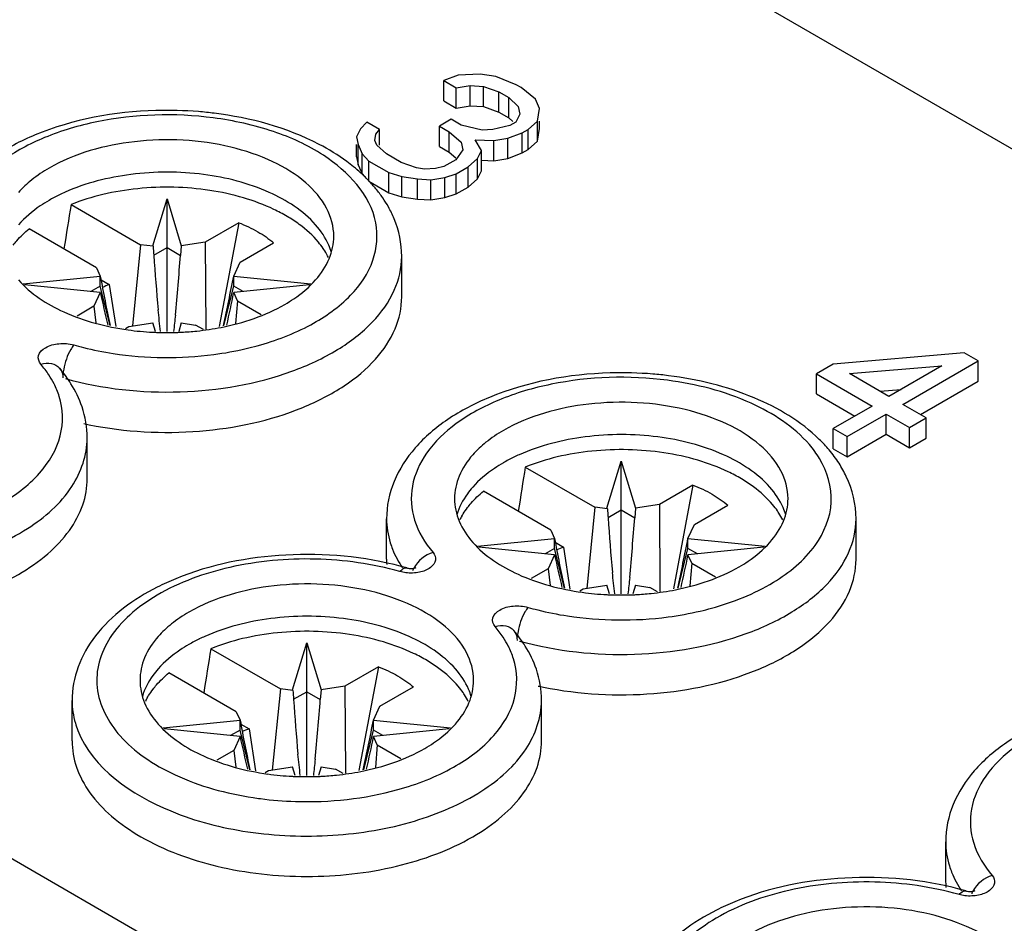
# Model space of a CAD drawing. Header units: millimetres. Extents: x 0 to 594, y 0 to 439.
# Tile 23 of 57: x 461 to 471, y 348 to 357. Entities that reach past the tile are written whole.
import ezdxf

# ---------------------------------------------------------------- set-up
doc = ezdxf.new("R2010")
doc.units = ezdxf.units.MM
doc.header["$LTSCALE"] = 32.67
doc.layers.get('0').update_dxf_attribs({"linetype": 'CONTINUOUS'})

msp = doc.modelspace()

# ---------------------------------------------------------------- linework, layer by layer
at = {"color": 7, "linetype": 'Continuous'}
for p, q in [((504.5871, 336.479), (459.0523, 362.768)), ((465.0552, 356.8138), (464.9098, 356.7588)), ((464.9098, 356.5546), (464.9098, 356.7588)), ((464.9098, 356.7588), (465.0351, 356.6864)), ((465.2759, 356.8253), (465.0552, 356.8138)), ((465.4363, 356.8022), (465.2759, 356.8253)), ((465.642, 356.7182), (465.4363, 356.8022)), ((465.0351, 356.6864), (465.1756, 356.7095)), ((465.0351, 356.4822), (465.0351, 356.6864)), ((465.1756, 356.5054), (465.1756, 356.7095)), ((465.1756, 356.7095), (465.311, 356.7008)), ((465.311, 356.4967), (465.311, 356.7008)), ((465.311, 356.7008), (465.4664, 356.6458)), ((465.4664, 356.4417), (465.4664, 356.6458)), ((465.4664, 356.6458), (465.5668, 356.5879)), ((465.6921, 356.6893), (465.642, 356.7182)), ((465.8376, 356.5705), (465.6921, 356.6893)), ((464.9098, 356.5546), (465.0351, 356.4822)), ((465.5668, 356.3838), (465.5668, 356.5879)), ((465.5668, 356.5879), (465.662, 356.4982)), ((465.8777, 356.4779), (465.8376, 356.5705)), ((465.0351, 356.4822), (465.1756, 356.5054)), ((465.1756, 356.5054), (465.311, 356.4967)), ((465.311, 356.4967), (465.4664, 356.4417)), ((465.4664, 356.4417), (465.5668, 356.3838)), ((465.662, 356.4982), (465.6771, 356.42)), ((465.8576, 356.3505), (465.8777, 356.4779)), ((464.985, 356.3679), (464.8647, 356.2984)), ((465.0853, 356.31), (464.985, 356.3679)), ((465.5668, 356.3838), (465.6072, 356.3457)), ((465.6771, 356.42), (465.637, 356.3389)), ((465.7624, 356.2665), (465.8576, 356.3505)), ((465.8576, 356.1464), (465.8576, 356.3505)), ((465.8777, 356.2738), (465.8777, 356.3505)), ((464.0672, 356.2723), (464.0271, 356.1913)), ((464.1324, 356.3389), (464.0672, 356.2723)), ((464.2578, 356.2665), (464.1324, 356.3389)), ((464.2227, 356.2173), (464.2578, 356.2665)), ((464.2578, 356.1073), (464.2578, 356.2665)), ((464.8647, 356.0943), (464.8647, 356.2984)), ((464.8647, 356.2984), (464.965, 356.2405)), ((465.296, 356.2578), (465.0853, 356.31)), ((465.4063, 356.2636), (465.296, 356.2578)), ((465.5768, 356.3042), (465.4063, 356.2636)), ((465.637, 356.3389), (465.5768, 356.3042)), ((465.7022, 356.2318), (465.7624, 356.2665)), ((465.7624, 356.0624), (465.7624, 356.2665)), ((465.8576, 356.1464), (465.8777, 356.2738)), ((464.0271, 356.1913), (464.0422, 356.1131)), ((464.2127, 356.1536), (464.2227, 356.2173)), ((464.2328, 356.1073), (464.2127, 356.1536)), ((464.965, 356.0363), (464.965, 356.2405)), ((464.965, 356.2405), (465.0853, 356.1362)), ((465.291, 356.0523), (465.2258, 356.1594)), ((465.2258, 356.1594), (465.4163, 356.1536)), ((465.4163, 356.1536), (465.5568, 356.1768)), ((465.4163, 355.9495), (465.4163, 356.1536)), ((465.5568, 356.1768), (465.7022, 356.2318)), ((465.5568, 355.9726), (465.5568, 356.1768)), ((465.7022, 356.0276), (465.7022, 356.2318)), ((465.7624, 356.0624), (465.8576, 356.1464)), ((464.0271, 355.9871), (464.0271, 356.1131)), ((464.0422, 355.909), (464.0422, 356.1131)), ((464.0422, 356.1131), (464.0823, 356.0204)), ((464.3281, 356.0175), (464.2328, 356.1073)), ((464.8647, 356.0943), (464.965, 356.0363)), ((465.1004, 356.0581), (465.0302, 355.9596)), ((465.0853, 356.1362), (465.1004, 356.0581)), ((465.2508, 355.9712), (465.291, 356.0523)), ((465.291, 355.8481), (465.291, 356.0523)), ((465.7022, 356.0276), (465.7624, 356.0624)), ((464.0271, 355.9871), (464.0422, 355.909)), ((464.0823, 355.8163), (464.0823, 356.0204)), ((464.0823, 356.0204), (464.1525, 355.9452)), ((464.1525, 355.741), (464.1525, 355.9452)), ((464.1525, 355.9452), (464.3531, 355.8293)), ((464.4785, 355.9307), (464.3281, 356.0175)), ((465.0302, 355.9596), (464.9098, 355.8901)), ((464.965, 356.0363), (465.0316, 355.9786)), ((465.1556, 355.8872), (465.2508, 355.9712)), ((465.2508, 355.7671), (465.2508, 355.9712)), ((465.2942, 355.9532), (465.4163, 355.9495)), ((465.4163, 355.9495), (465.5568, 355.9726)), ((465.5568, 355.9726), (465.7022, 356.0276)), ((464.0422, 355.909), (464.0823, 355.8163)), ((464.634, 355.8757), (464.4785, 355.9307)), ((464.7142, 355.8641), (464.634, 355.8757)), ((464.8246, 355.8699), (464.7142, 355.8641)), ((464.9098, 355.8901), (464.8246, 355.8699)), ((465.0352, 355.8177), (465.1556, 355.8872)), ((465.1556, 355.6831), (465.1556, 355.8872)), ((465.2508, 355.7671), (465.291, 355.8481)), ((464.0823, 355.8163), (464.1086, 355.7881)), ((464.3531, 355.6252), (464.3531, 355.8293)), ((464.3531, 355.8293), (464.4835, 355.7888)), ((464.4835, 355.5847), (464.4835, 355.7888)), ((464.4835, 355.7888), (464.644, 355.7656)), ((464.644, 355.5615), (464.644, 355.7656)), ((464.644, 355.7656), (464.7794, 355.7569)), ((464.7794, 355.7569), (464.9199, 355.7801)), ((464.7794, 355.5528), (464.7794, 355.7569)), ((464.9199, 355.7801), (465.0352, 355.8177)), ((464.9199, 355.576), (464.9199, 355.7801)), ((465.0352, 355.6136), (465.0352, 355.8177)), ((465.1556, 355.6831), (465.2508, 355.7671)), ((464.1525, 355.741), (464.3531, 355.6252)), ((465.0352, 355.6136), (465.1556, 355.6831)), ((461.9644, 355.0896), (462.1091, 355.5632)), ((462.1091, 354.2235), (462.1091, 355.5632)), ((462.1091, 355.5632), (462.2537, 355.0896)), ((464.3531, 355.6252), (464.4835, 355.5847)), ((464.4835, 355.5847), (464.644, 355.5615)), ((464.644, 355.5615), (464.7794, 355.5528)), ((464.7794, 355.5528), (464.9199, 355.576)), ((464.9199, 355.576), (465.0352, 355.6136)), ((461.138, 355.5056), (461.8424, 355.0988)), ((491.7906, 330.8459), (449.2953, 355.3799)), ((461.3955, 354.867), (460.7137, 355.2606)), ((462.8344, 355.3228), (462.495, 355.1269)), ((462.8344, 355.3228), (462.6356, 354.2728)), ((461.8424, 355.0988), (461.7593, 354.2786)), ((461.9687, 355.0839), (461.8424, 355.0988)), ((461.9687, 355.0839), (461.9644, 355.0896)), ((461.9749, 354.9936), (462.1091, 355.071)), ((462.1091, 355.071), (462.2457, 354.9921)), ((462.2537, 355.0896), (462.246, 354.9925)), ((462.495, 355.1269), (462.2537, 355.0896)), ((462.495, 355.1269), (462.5006, 354.2474)), ((462.8485, 354.9228), (463.1879, 355.1187)), ((464.4841, 354.5734), (464.4841, 354.9817)), ((461.3955, 354.867), (461.4343, 354.7835)), ((462.7839, 354.7835), (462.8485, 354.9228)), ((460.655, 354.7041), (461.4343, 354.7835)), ((461.4343, 354.6814), (461.4343, 354.7835)), ((462.7839, 354.6814), (462.7839, 354.7835)), ((462.7839, 354.7835), (463.5632, 354.7041)), ((461.4343, 354.6164), (460.6671, 354.6945)), ((461.4343, 354.6814), (461.3386, 354.6262)), ((461.5336, 354.2819), (461.4343, 354.6814)), ((461.4416, 354.7441), (461.5251, 354.6959)), ((461.5251, 354.6959), (461.59, 354.2714)), ((462.6846, 354.2819), (462.7839, 354.6814)), ((463.5511, 354.6946), (462.7839, 354.6164)), ((462.8795, 354.6262), (462.7839, 354.6814)), ((461.4343, 354.6164), (461.3696, 354.4772)), ((462.8226, 354.5329), (462.7839, 354.6164)), ((461.3696, 354.4772), (461.1984, 354.3783)), ((461.3696, 354.4772), (461.3902, 354.3089)), ((462.8226, 354.5329), (462.8027, 354.3041)), ((462.8226, 354.5329), (463.0607, 354.3955)), ((461.6883, 354.2529), (461.7232, 354.273)), ((461.7232, 354.273), (461.9644, 354.3104)), ((461.991, 354.2235), (461.9644, 354.3104)), ((462.2537, 354.3104), (462.2272, 354.2235)), ((462.2537, 354.3104), (462.3984, 354.288)), ((462.4765, 354.2429), (462.3984, 354.288)), ((470.1748, 354.0063), (468.8489, 353.8923)), ((470.3159, 353.9249), (470.1748, 354.0063)), ((468.8489, 353.8923), (468.6797, 353.7946)), ((469.0135, 353.7973), (469.9491, 353.876)), ((469.9491, 353.876), (469.4132, 353.5666)), ((469.5542, 353.4851), (470.3159, 353.9249)), ((470.3159, 353.7207), (470.3159, 353.9249)), ((468.6797, 353.5905), (468.6797, 353.7946)), ((468.6797, 353.7946), (469.2439, 353.4688)), ((469.4132, 353.5666), (469.0135, 353.7973)), ((469.731, 353.3831), (470.3159, 353.7207)), ((468.6797, 353.5905), (469.0671, 353.3668)), ((469.3221, 353.6191), (469.5353, 353.6371)), ((469.2439, 353.4688), (468.849, 353.2408)), ((469.7893, 353.3494), (469.5542, 353.4851)), ((468.9901, 353.1594), (469.385, 353.3874)), ((469.385, 353.1833), (469.385, 353.3874)), ((469.385, 353.3874), (469.6201, 353.2517)), ((469.6201, 353.2517), (469.7893, 353.3494)), ((469.7893, 353.1453), (469.7893, 353.3494)), ((468.849, 353.0367), (468.849, 353.2408)), ((468.849, 353.2408), (468.9901, 353.1594)), ((468.9901, 352.9553), (469.385, 353.1833)), ((468.9901, 352.9553), (468.9901, 353.1594)), ((469.385, 353.1833), (469.6201, 353.0475)), ((469.6201, 353.0475), (469.6201, 353.2517)), ((461.3021, 352.7363), (461.3021, 353.1446)), ((469.6201, 353.0475), (469.7893, 353.1453)), ((468.849, 353.0367), (468.9901, 352.9553)), ((466.5606, 352.436), (466.7053, 352.9096)), ((466.7053, 351.5699), (466.7053, 352.9096)), ((466.7053, 352.9096), (466.8499, 352.436)), ((465.7342, 352.852), (466.4387, 352.4453)), ((467.4306, 352.6693), (467.0912, 352.4733)), ((467.4306, 352.6693), (467.2318, 351.6192)), ((465.9917, 352.2134), (465.3099, 352.607)), ((467.0912, 352.4733), (466.8499, 352.436)), ((467.0912, 352.4733), (467.0968, 351.5939)), ((467.4447, 352.2692), (467.7841, 352.4651)), ((466.4387, 352.4453), (466.3555, 351.6251)), ((466.5649, 352.4303), (466.4387, 352.4453)), ((466.5649, 352.4303), (466.5606, 352.436)), ((466.5712, 352.34), (466.7053, 352.4174)), ((466.7053, 352.4174), (466.842, 352.3385)), ((466.8499, 352.436), (466.8422, 352.3389)), ((464.3303, 351.9198), (464.3303, 352.3281)), ((467.3801, 352.1299), (467.4447, 352.2692)), ((469.0803, 351.9198), (469.0803, 352.3281)), ((465.9917, 352.2134), (466.0305, 352.1299)), ((465.2512, 352.0506), (466.0305, 352.1299)), ((466.0305, 352.0278), (466.0305, 352.1299)), ((466.0378, 352.0905), (466.1213, 352.0423)), ((467.3801, 352.0278), (467.3801, 352.1299)), ((467.3801, 352.1299), (468.1594, 352.0506)), ((466.0305, 351.9629), (465.2633, 352.041)), ((466.0305, 352.0278), (465.9348, 351.9726)), ((466.0305, 351.9629), (465.9658, 351.8236)), ((466.1298, 351.6284), (466.0305, 352.0278)), ((466.1213, 352.0423), (466.1862, 351.6178)), ((467.2808, 351.6284), (467.3801, 352.0278)), ((468.1473, 352.041), (467.3801, 351.9629)), ((467.4758, 351.9726), (467.3801, 352.0278)), ((467.4189, 351.8794), (467.3801, 351.9629)), ((467.4189, 351.8794), (467.3989, 351.6505)), ((467.4189, 351.8794), (467.6569, 351.7419)), ((464.6232, 351.8323), (464.6283, 351.8343)), ((465.9658, 351.8236), (465.7947, 351.7248)), ((465.9658, 351.8236), (465.9864, 351.6553)), ((466.2845, 351.5994), (466.3194, 351.6195)), ((466.3194, 351.6195), (466.5606, 351.6568)), ((466.5872, 351.5699), (466.5606, 351.6568)), ((466.8499, 351.6568), (466.8234, 351.5699)), ((466.8499, 351.6568), (466.9946, 351.6344)), ((467.0727, 351.5893), (466.9946, 351.6344)), ((463.3787, 350.5989), (463.5233, 351.0725)), ((463.5233, 349.7328), (463.5233, 351.0725)), ((463.5233, 351.0725), (463.668, 350.5989)), ((462.5522, 351.0149), (463.2567, 350.6082)), ((462.8098, 350.3763), (462.128, 350.7699)), ((464.2486, 350.8322), (463.9092, 350.6362)), ((464.2486, 350.8322), (464.0499, 349.7821)), ((463.2567, 350.6082), (463.1736, 349.788)), ((463.3829, 350.5932), (463.2567, 350.6082)), ((463.3829, 350.5932), (463.3787, 350.5989)), ((463.3892, 350.5029), (463.5233, 350.5803)), ((463.5233, 350.5803), (463.66, 350.5014)), ((463.668, 350.5989), (463.6602, 350.5018)), ((463.9092, 350.6362), (463.668, 350.5989)), ((463.9092, 350.6362), (463.9149, 349.7568)), ((464.2628, 350.4321), (464.6022, 350.628)), ((461.1483, 350.0827), (461.1483, 350.491)), ((465.8983, 350.0827), (465.8983, 350.491)), ((462.8098, 350.3763), (462.8485, 350.2928)), ((464.1981, 350.2928), (464.2628, 350.4321)), ((462.0693, 350.2135), (462.8485, 350.2928)), ((462.8485, 350.1907), (462.8485, 350.2928)), ((464.1981, 350.1907), (464.1981, 350.2928)), ((464.1981, 350.2928), (464.9774, 350.2135)), ((462.8485, 350.1258), (462.0813, 350.2039)), ((462.8485, 350.1907), (462.7529, 350.1355)), ((462.9478, 349.7913), (462.8485, 350.1907)), ((462.8559, 350.2534), (462.9394, 350.2052)), ((462.9394, 350.2052), (463.0043, 349.7807)), ((464.0988, 349.7913), (464.1981, 350.1907)), ((464.9653, 350.2039), (464.1981, 350.1258)), ((464.2938, 350.1355), (464.1981, 350.1907)), ((462.8485, 350.1258), (462.7839, 349.9865)), ((464.2369, 350.0423), (464.1981, 350.1258)), ((462.7839, 349.9865), (462.6127, 349.8877)), ((462.7839, 349.9865), (462.8044, 349.8182)), ((464.2369, 350.0423), (464.2169, 349.8134)), ((464.2369, 350.0423), (464.4749, 349.9048)), ((463.1026, 349.7623), (463.1374, 349.7824)), ((463.1374, 349.7824), (463.3787, 349.8197)), ((463.4052, 349.7328), (463.3787, 349.8197)), ((463.668, 349.8197), (463.6415, 349.7328)), ((463.668, 349.8197), (463.8126, 349.7973)), ((463.8907, 349.7522), (463.8126, 349.7973)), ((469.9872, 348.6539), (469.9872, 349.0622)), ((470.2801, 348.5664), (470.2852, 348.5684))]:
    msp.add_line(p, q, dxfattribs=at)
for centre, radius, start, end in [((462.1175, 352.6514), 3.8068, 82.91675, 85.3092), ((462.8408, 354.4606), 1.8369, 50.99151, 53.66823), ((462.9214, 354.5598), 1.7091, 47.72192, 50.99713), ((462.9717, 354.6161), 1.6336, 47.1141, 47.70116), ((462.9965, 354.6426), 1.5973, 45.67521, 47.11723), ((463.0388, 354.6857), 1.5369, 43.38892, 45.67999), ((463.0833, 354.7279), 1.4755, 41.56893, 43.38542), ((463.1493, 354.7856), 1.3879, 36.98951, 41.59601), ((461.7563, 354.0894), 1.6835, 115.87017, 119.95103), ((461.8342, 353.9317), 1.8594, 114.01782, 115.9081), ((463.2201, 354.8397), 1.2988, 34.43117, 36.96447), ((463.2871, 354.8849), 1.2179, 29.36316, 34.45557), ((487.223, 356.7548), 25.3095, 183.78536, 183.99248), ((493.8939, 357.2451), 31.9984, 184.03664, 185.02916), ((399.9863, 360.0107), 62.4616, 354.834409, 355.3918), ((463.0866, 354.6439), 0.7333, 26.57077, 32.62157), ((474.7685, 357.1778), 13.5475, 190.17988, 192.34325), ((439.7557, 359.2745), 23.462, 347.71158, 348.96443), ((461.9691, 353.484), 1.2907, 110.12208, 113.44658), ((478.5866, 358.3235), 17.5483, 192.19548, 193.30024), ((453.0972, 356.5238), 9.8727, 346.90642, 348.8605), ((440.3973, 351.9055), 21.7695, 6.1125, 6.68574), ((492.3257, 350.9793), 30.3235, 173.54764, 173.85846), ((462.1035, 357.0449), 2.8332, 262.11274, 267.16153), ((462.1083, 357.1225), 2.9109, 267.14304, 267.89153), ((462.109, 357.1443), 2.9327, 267.89222, 272.10948), ((462.1097, 357.1254), 2.9138, 272.10958, 272.85725), ((462.1127, 357.0732), 2.8615, 272.8492, 275.96663), ((462.2044, 357.055), 3.0873, 283.1778, 285.35979), ((459.9873, 352.964), 1.3627, 36.18007, 40.63086), ((460.128, 353.2668), 0.9407, 27.00185, 33.33095), ((466.7137, 349.9979), 3.8068, 82.91675, 85.3092), ((462.0489, 356.8665), 3.6596, 257.68585, 258.54804), ((467.6696, 352.0661), 1.4884, 40.0887, 45.72181), ((466.4304, 351.2781), 1.8594, 114.01782, 115.9081), ((466.3525, 351.4359), 1.6835, 115.87017, 119.95103), ((491.8192, 354.1012), 25.3095, 183.78536, 183.99248), ((467.6828, 351.9903), 0.7333, 26.57077, 32.62157), ((465.7143, 351.9974), 0.7181, 150.14593, 153.4813), ((498.4901, 354.5915), 31.9984, 184.03664, 185.02916), ((404.5825, 357.3572), 62.4616, 354.834409, 355.3918), ((479.3647, 354.5243), 13.5475, 190.17988, 192.34325), ((444.3519, 356.621), 23.462, 347.71158, 348.96443), ((483.1828, 355.6699), 17.5483, 192.19548, 193.30024), ((466.5653, 350.8304), 1.2907, 110.12208, 113.44658), ((457.6934, 353.8703), 9.8727, 346.90642, 348.8605), ((465.1245, 351.9199), 0.7942, 179.98151, 183.79778), ((463.6453, 348.7182), 3.2373, 74.05827, 75.09787), ((464.8498, 351.6997), 0.2761, 151.80921, 158.0471), ((444.9935, 349.252), 21.7695, 6.1125, 6.68574), ((463.1865, 349.3059), 2.611, 112.27972, 116.76663), ((496.9219, 348.3258), 30.3235, 173.54764, 173.85846), ((466.6997, 354.3914), 2.8332, 262.11274, 267.16153), ((466.7045, 354.4689), 2.9109, 267.14304, 267.89153), ((466.7059, 354.4718), 2.9138, 272.10958, 272.85725), ((466.709, 354.4196), 2.8615, 272.8492, 275.96663), ((466.7053, 354.4907), 2.9327, 267.89222, 272.10948), ((466.8006, 354.4015), 3.0873, 283.1778, 285.35979), ((464.5836, 350.3105), 1.3627, 36.18007, 40.63086), ((463.1706, 349.5988), 1.6835, 115.87017, 119.95103), ((463.2484, 349.441), 1.8594, 114.01782, 115.9081), ((464.7242, 350.6132), 0.9407, 27.00185, 33.33095), ((488.6373, 352.2641), 25.3095, 183.78536, 183.99248), ((466.6451, 354.2129), 3.6596, 257.68585, 258.54804), ((462.5323, 350.1603), 0.7181, 150.14593, 153.4813), ((495.3082, 352.7544), 31.9984, 184.03664, 185.02916), ((401.4005, 355.5201), 62.4616, 354.834409, 355.3918), ((464.5009, 350.1532), 0.7333, 26.57077, 32.62157), ((476.1828, 352.6872), 13.5475, 190.17988, 192.34325), ((441.1699, 354.7839), 23.462, 347.71158, 348.96443), ((463.3834, 348.9933), 1.2907, 110.12208, 113.44658), ((480.0008, 353.8328), 17.5483, 192.19548, 193.30024), ((454.5114, 352.0332), 9.8727, 346.90642, 348.8605), ((441.8115, 347.4149), 21.7695, 6.1125, 6.68574), ((493.7399, 346.4887), 30.3235, 173.54764, 173.85846), ((463.5177, 352.5543), 2.8332, 262.11274, 267.16153), ((463.5225, 352.6318), 2.9109, 267.14304, 267.89153), ((463.5233, 352.6536), 2.9327, 267.89222, 272.10948), ((463.524, 352.6347), 2.9138, 272.10958, 272.85725), ((463.527, 352.5825), 2.8615, 272.8492, 275.96663), ((463.5023, 352.9278), 3.4584, 261.299, 262.57263), ((470.7813, 348.654), 0.7942, 179.98151, 183.79778), ((469.3022, 345.4522), 3.2373, 74.05827, 75.09787), ((470.5067, 348.4338), 0.2761, 151.80921, 158.0471), ((468.8434, 346.04), 2.611, 112.27972, 116.76663)]:
    msp.add_arc(centre, radius, start, end, dxfattribs=at)
for centre, major_axis, ratio, start_param, end_param in [((489.2928, -12.1612), (-227.3294, 400.7743), 0.582373, -0.862527, -0.699371), ((460.7785, 336.8816), (2.0974, 25.077), 0.070395, 0.739655, 0.765981), ((465.3747, 334.2281), (2.0974, 25.077), 0.070395, 0.739655, 0.765981), ((462.1928, 332.391), (2.0974, 25.077), 0.070395, 0.739655, 0.765981)]:
    msp.add_ellipse(centre, major_axis=major_axis, ratio=ratio, start_param=start_param, end_param=end_param, dxfattribs=at)
for points, knots in [([(520.5977, 349.6633), (515.9172, 352.8415), (497.5731, 364.8389), (478.3646, 375.5372), (463.6805, 382.5237)], [0, 0, 0, 0, 0.258112, 1, 1, 1, 1]), ([(463.7488, 379.8826), (468.3105, 377.6876), (486.9616, 368.2526), (504.8812, 357.3937), (518.014, 348.5443)], [0, 0, 0, 0, 0.242234, 1, 1, 1, 1]), ([(462.4288, 356.4454), (462.2848, 356.4573), (461.7254, 356.4716), (461.1582, 356.3683), (460.7746, 356.2094)], [0, 0, 0, 0, 0.258162, 1, 1, 1, 1]), ([(462.5772, 356.3825), (462.1873, 356.4333), (461.5965, 356.4157), (460.8821, 356.2067), (460.4466, 355.9751), (460.1312, 355.6785), (459.9666, 355.3249), (459.9926, 354.9489), (460.1228, 354.737), (460.2045, 354.6416)], [0, 0, 0, 0, 0.316113, 0.464057, 0.595983, 0.709146, 0.806671, 0.899071, 1, 1, 1, 1]), ([(463.0221, 354.078), (463.209, 354.1293), (463.5498, 354.2582), (463.9654, 354.5495), (464.2214, 354.9169), (464.2685, 355.5004), (463.7924, 355.9946), (463.174, 356.2676), (462.7836, 356.3556), (462.5772, 356.3825)], [0, 0, 0, 0, 0.147938, 0.275453, 0.38255, 0.47894, 0.698455, 0.841059, 1, 1, 1, 1]), ([(463.9291, 355.9404), (463.8401, 356.0059), (463.4295, 356.256), (462.9528, 356.3836), (462.587, 356.4291)], [0, 0, 0, 0, 0.230492, 1, 1, 1, 1]), ([(460.7746, 356.2094), (460.6275, 356.1485), (460.3551, 356.0076), (460.0166, 355.7217), (459.7893, 355.3748), (459.7341, 355.11), (459.7341, 354.9817)], [0, 0, 0, 0, 0.280855, 0.537151, 0.773522, 1, 1, 1, 1]), ([(463.7965, 355.1858), (463.7965, 355.2831), (463.7378, 355.4937), (463.5082, 355.7548), (463.1694, 355.9613), (462.5899, 356.1544), (461.8009, 356.1943), (461.1769, 356.0254), (460.9158, 355.8747)], [0, 0, 0, 0, 0.087147, 0.18686, 0.304537, 0.438678, 0.730127, 1, 1, 1, 1]), ([(463.6127, 355.3015), (463.4866, 355.4443), (463.1185, 355.6769), (462.4673, 355.8407), (461.7558, 355.842), (461.2875, 355.7238), (461.0774, 355.6301)], [0, 0, 0, 0, 0.212753, 0.469355, 0.743082, 1, 1, 1, 1]), ([(463.6405, 355.126), (463.584, 355.1937), (463.4813, 355.2862), (463.3244, 355.389), (463.1396, 355.4865), (462.8785, 355.5836), (462.5377, 355.6575), (462.1776, 355.6882), (461.8144, 355.6742), (461.4646, 355.6163), (461.2424, 355.5475), (461.138, 355.5056)], [0, 0, 0, 0, 0.099181, 0.153544, 0.210959, 0.333936, 0.465538, 0.602101, 0.739467, 0.8734, 1, 1, 1, 1]), ([(460.9158, 355.5481), (460.8853, 355.5305), (460.773, 355.4604), (460.6698, 355.3743), (460.6055, 355.3015)], [0, 0, 0, 0, 0.2662, 1, 1, 1, 1]), ([(464.4841, 354.9817), (464.4841, 355.1112), (464.4469, 355.2874), (464.3703, 355.4435), (464.3486, 355.4822)], [0, 0, 0, 0, 0.74524, 1, 1, 1, 1]), ([(460.5539, 355.0964), (460.5651, 355.111), (460.6135, 355.1702), (460.669, 355.2235), (460.7137, 355.2606)], [0, 0, 0, 0, 0.239933, 1, 1, 1, 1]), ([(462.8344, 355.3228), (462.9011, 355.2969), (463.0253, 355.2389), (463.1386, 355.1611), (463.1879, 355.1187)], [0, 0, 0, 0, 0.524095, 1, 1, 1, 1]), ([(463.7726, 355.0228), (463.7654, 355.0473), (463.7284, 355.1486), (463.6669, 355.24), (463.6127, 355.3015)], [0, 0, 0, 0, 0.237592, 1, 1, 1, 1]), ([(463.6127, 354.7435), (463.6689, 354.8072), (463.7613, 354.9448), (463.7965, 355.1084), (463.7965, 355.1858)], [0, 0, 0, 0, 0.523505, 1, 1, 1, 1]), ([(463.7043, 355.0392), (463.6995, 355.0467), (463.6797, 355.0766), (463.6579, 355.1052), (463.6405, 355.126)], [0, 0, 0, 0, 0.245162, 1, 1, 1, 1]), ([(461.0803, 353.7458), (461.4564, 353.6415), (462.2378, 353.5593), (463.1839, 353.7184), (463.8265, 354.0139), (464.1883, 354.2894), (464.4259, 354.616), (464.4841, 354.8648), (464.4841, 354.9817)], [0, 0, 0, 0, 0.291282, 0.577024, 0.704178, 0.81596, 0.912813, 1, 1, 1, 1]), ([(460.6055, 354.7435), (460.7292, 354.6033), (461.0885, 354.3736), (461.4917, 354.2695), (461.7147, 354.2385)], [0, 0, 0, 0, 0.453608, 1, 1, 1, 1]), ([(463.3023, 354.4969), (463.3329, 354.5145), (463.4452, 354.5845), (463.5483, 354.6706), (463.6127, 354.7435)], [0, 0, 0, 0, 0.2662, 1, 1, 1, 1]), ([(461.3223, 353.2797), (461.6878, 353.2056), (462.4261, 353.1662), (463.3083, 353.3521), (463.8941, 353.6495), (464.2203, 353.9174), (464.4326, 354.229), (464.484, 354.4626), (464.4841, 354.5729)], [0, 0, 0, 0, 0.296513, 0.580099, 0.705374, 0.815808, 0.912312, 1, 1, 1, 1]), ([(462.4102, 354.2271), (462.493, 354.2358), (462.8012, 354.282), (463.1044, 354.3826), (463.3023, 354.4969)], [0, 0, 0, 0, 0.267071, 1, 1, 1, 1]), ([(460.8317, 353.8928), (460.8121, 353.9156), (460.7909, 353.9919), (460.8877, 354.0755), (461.0169, 354.1071), (461.1178, 354.1001), (461.1666, 354.0862)], [0, 0, 0, 0, 0.184212, 0.398869, 0.689138, 1, 1, 1, 1]), ([(461.1666, 354.0862), (461.1544, 354.0719), (461.1049, 353.9972), (461.0765, 353.91), (461.0642, 353.8407)], [0, 0, 0, 0, 0.210708, 1, 1, 1, 1]), ([(461.1666, 354.0862), (461.1986, 354.0771), (461.3297, 354.042), (461.4631, 354.0155), (461.5644, 354)], [0, 0, 0, 0, 0.244918, 1, 1, 1, 1]), ([(461.5644, 354), (461.8996, 353.9486), (462.3576, 353.9442), (462.8005, 354.0238), (462.9082, 354.049)], [0, 0, 0, 0, 0.754152, 1, 1, 1, 1]), ([(460.8317, 353.8928), (460.8665, 353.9028), (460.9367, 353.9097), (461.0011, 353.8751), (461.0215, 353.8514)], [0, 0, 0, 0, 0.536416, 1, 1, 1, 1]), ([(461.2494, 353.4601), (461.2218, 353.5422), (461.1702, 353.6482), (461.1048, 353.7444), (461.0872, 353.7685)], [0, 0, 0, 0, 0.744515, 1, 1, 1, 1]), ([(467.1734, 353.7289), (466.7835, 353.7798), (466.1927, 353.7621), (465.4783, 353.5532), (465.0428, 353.3216), (464.7274, 353.0249), (464.5628, 352.6714), (464.5888, 352.2953), (464.719, 352.0834), (464.8007, 351.9881)], [0, 0, 0, 0, 0.316113, 0.464057, 0.595983, 0.709146, 0.806671, 0.899071, 1, 1, 1, 1]), ([(467.0251, 353.7919), (466.881, 353.8037), (466.3217, 353.8181), (465.7544, 353.7147), (465.3708, 353.5558)], [0, 0, 0, 0, 0.258162, 1, 1, 1, 1]), ([(468.7088, 353.1317), (468.5222, 353.314), (468.0277, 353.6064), (467.4789, 353.7388), (467.1832, 353.7756)], [0, 0, 0, 0, 0.466776, 1, 1, 1, 1]), ([(468.608, 353.0785), (468.4506, 353.2613), (467.9851, 353.5595), (467.4628, 353.6912), (467.1734, 353.7289)], [0, 0, 0, 0, 0.452501, 1, 1, 1, 1]), ([(459.8476, 352.2429), (460.0429, 352.2971), (460.3967, 352.4339), (460.822, 352.7463), (461.0655, 353.145), (461.058, 353.4395), (461.0185, 353.5659)], [0, 0, 0, 0, 0.310765, 0.575793, 0.796912, 1, 1, 1, 1]), ([(465.3708, 353.5558), (465.2237, 353.4949), (464.9513, 353.354), (464.6129, 353.0681), (464.3856, 352.7212), (464.3303, 352.4564), (464.3303, 352.3281)], [0, 0, 0, 0, 0.280855, 0.537151, 0.773522, 1, 1, 1, 1]), ([(468.3927, 352.5322), (468.3927, 352.6295), (468.334, 352.8402), (468.1044, 353.1012), (467.7656, 353.3078), (467.1862, 353.5008), (466.3971, 353.5408), (465.7731, 353.3718), (465.512, 353.2211)], [0, 0, 0, 0, 0.087147, 0.18686, 0.304537, 0.438678, 0.730127, 1, 1, 1, 1]), ([(468.2089, 352.6479), (468.0828, 352.7908), (467.7148, 353.0234), (467.0635, 353.1871), (466.352, 353.1884), (465.8837, 353.0702), (465.6736, 352.9765)], [0, 0, 0, 0, 0.212753, 0.469355, 0.743082, 1, 1, 1, 1]), ([(456.6107, 352.842), (456.7619, 352.4561), (457.4101, 352.0197), (458.3408, 351.7875), (459.1857, 351.7518), (459.9948, 351.8873), (460.6781, 352.1762), (461.1656, 352.5941), (461.3021, 352.9733), (461.3021, 353.1446)], [0, 0, 0, 0, 0.220929, 0.364662, 0.517533, 0.666323, 0.798964, 0.908735, 1, 1, 1, 1]), ([(465.2017, 352.9745), (465.1454, 352.9108), (465.0531, 352.7732), (465.0179, 352.6096), (465.0179, 352.5322)], [0, 0, 0, 0, 0.523505, 1, 1, 1, 1]), ([(468.2367, 352.4725), (468.1803, 352.5402), (468.0775, 352.6326), (467.9206, 352.7354), (467.7358, 352.8329), (467.4747, 352.93), (467.1339, 353.0039), (466.7738, 353.0346), (466.4106, 353.0206), (466.0608, 352.9627), (465.8386, 352.8939), (465.7342, 352.852)], [0, 0, 0, 0, 0.099181, 0.153544, 0.210959, 0.333936, 0.465538, 0.602101, 0.739467, 0.8734, 1, 1, 1, 1]), ([(465.512, 352.8945), (465.4815, 352.8769), (465.3692, 352.8069), (465.2661, 352.7208), (465.2017, 352.6479)], [0, 0, 0, 0, 0.2662, 1, 1, 1, 1]), ([(467.6183, 351.4244), (467.8364, 351.4843), (468.2261, 351.6387), (468.68, 352.0044), (468.8846, 352.4887), (468.79, 352.807), (468.7111, 352.9372)], [0, 0, 0, 0, 0.313431, 0.573964, 0.789074, 1, 1, 1, 1]), ([(469.0803, 352.3281), (469.0803, 352.4747), (469.0321, 352.675), (468.9355, 352.847), (468.9081, 352.8896)], [0, 0, 0, 0, 0.743551, 1, 1, 1, 1]), ([(456.5521, 352.7368), (456.5521, 352.6463), (456.5853, 352.4577), (456.7282, 352.1951), (456.954, 351.9574), (457.3709, 351.6705), (458.0398, 351.4286), (458.9265, 351.3318), (459.8132, 351.4283), (460.4823, 351.6701), (460.8995, 351.9568), (461.1256, 352.1943), (461.2685, 352.457), (461.3021, 352.6455), (461.3021, 352.736)], [0, 0, 0, 0, 0.045426, 0.094063, 0.148133, 0.208575, 0.346812, 0.499957, 0.653112, 0.791376, 0.851839, 0.90593, 0.954577, 1, 1, 1, 1]), ([(467.4306, 352.6693), (467.4973, 352.6434), (467.6215, 352.5854), (467.7348, 352.5075), (467.7841, 352.4651)], [0, 0, 0, 0, 0.524095, 1, 1, 1, 1]), ([(465.2017, 352.6479), (465.1828, 352.6265), (465.1153, 352.5428), (465.0641, 352.445), (465.0418, 352.3692)], [0, 0, 0, 0, 0.265637, 1, 1, 1, 1]), ([(465.1501, 352.4428), (465.1613, 352.4574), (465.2097, 352.5167), (465.2652, 352.5699), (465.3099, 352.607)], [0, 0, 0, 0, 0.239933, 1, 1, 1, 1]), ([(468.3688, 352.3692), (468.3616, 352.3937), (468.3246, 352.495), (468.2632, 352.5864), (468.2089, 352.6479)], [0, 0, 0, 0, 0.237592, 1, 1, 1, 1]), ([(465.0179, 352.5322), (465.0179, 352.4548), (465.0531, 352.2912), (465.1455, 352.1536), (465.2017, 352.0899)], [0, 0, 0, 0, 0.47658, 1, 1, 1, 1]), ([(468.2089, 352.0899), (468.2651, 352.1536), (468.3575, 352.2912), (468.3927, 352.4548), (468.3927, 352.5322)], [0, 0, 0, 0, 0.523505, 1, 1, 1, 1]), ([(468.3005, 352.3857), (468.2958, 352.3931), (468.2759, 352.423), (468.2541, 352.4517), (468.2367, 352.4725)], [0, 0, 0, 0, 0.245162, 1, 1, 1, 1]), ([(465.0914, 352.3549), (465.0957, 352.3624), (465.1138, 352.3927), (465.134, 352.4217), (465.1501, 352.4428)], [0, 0, 0, 0, 0.245339, 1, 1, 1, 1]), ([(465.6765, 351.0922), (466.0526, 350.9879), (466.834, 350.9057), (467.7801, 351.0649), (468.4227, 351.3603), (468.7845, 351.6358), (469.0221, 351.9624), (469.0803, 352.2112), (469.0803, 352.3281)], [0, 0, 0, 0, 0.291282, 0.577024, 0.704178, 0.81596, 0.912813, 1, 1, 1, 1]), ([(464.3678, 352.0853), (464.3746, 352.0635), (464.4064, 351.9744), (464.4519, 351.8905), (464.4918, 351.8312)], [0, 0, 0, 0, 0.242599, 1, 1, 1, 1]), ([(465.2017, 352.0899), (465.3254, 351.9497), (465.6847, 351.7201), (466.0879, 351.6159), (466.3109, 351.5849)], [0, 0, 0, 0, 0.453608, 1, 1, 1, 1]), ([(467.8985, 351.8433), (467.9291, 351.8609), (468.0414, 351.931), (468.1445, 352.0171), (468.2089, 352.0899)], [0, 0, 0, 0, 0.2662, 1, 1, 1, 1]), ([(464.4778, 351.8466), (464.1001, 351.9471), (463.3197, 352.0186), (462.5481, 351.8663), (462.1967, 351.722)], [0, 0, 0, 0, 0.507068, 1, 1, 1, 1]), ([(464.8007, 351.9881), (464.8185, 351.9673), (464.8412, 351.9035), (464.7697, 351.8204), (464.659, 351.7812), (464.5709, 351.7773), (464.5253, 351.7828)], [0, 0, 0, 0, 0.190553, 0.399113, 0.679753, 1, 1, 1, 1]), ([(464.4658, 351.7947), (464.1891, 351.8737), (463.6086, 351.9545), (462.7651, 351.8769), (462.1256, 351.6498), (461.7337, 351.3731), (461.5281, 351.1432), (461.4085, 350.8882), (461.3772, 350.5239), (461.5687, 350.1677), (461.8821, 349.9026), (462.3221, 349.6552), (462.7091, 349.5505), (462.9791, 349.5092)], [0, 0, 0, 0, 0.150288, 0.302305, 0.439277, 0.49864, 0.551343, 0.598627, 0.64326, 0.737836, 0.794212, 0.857332, 1, 1, 1, 1]), ([(465.9185, 350.6261), (466.284, 350.5521), (467.0223, 350.5126), (467.9045, 350.6985), (468.4903, 350.9959), (468.8165, 351.2638), (469.0288, 351.5755), (469.0802, 351.8091), (469.0803, 351.9193)], [0, 0, 0, 0, 0.296513, 0.580099, 0.705374, 0.815808, 0.912312, 1, 1, 1, 1]), ([(464.4658, 351.7947), (464.4715, 351.8013), (464.489, 351.82), (464.5174, 351.8358), (464.5345, 351.831)], [0, 0, 0, 0, 0.32908, 1, 1, 1, 1]), ([(464.5345, 351.831), (464.5387, 351.8298), (464.5598, 351.8252), (464.5819, 351.8248), (464.599, 351.827)], [0, 0, 0, 0, 0.201982, 1, 1, 1, 1]), ([(467.0064, 351.5736), (467.0892, 351.5823), (467.3974, 351.6284), (467.7006, 351.729), (467.8985, 351.8433)], [0, 0, 0, 0, 0.267071, 1, 1, 1, 1]), ([(465.2108, 350.6951), (465.2108, 350.7924), (465.152, 351.0031), (464.9225, 351.2641), (464.5836, 351.4707), (464.0042, 351.6637), (463.2151, 351.7037), (462.5911, 351.5347), (462.3301, 351.384)], [0, 0, 0, 0, 0.087147, 0.18686, 0.304537, 0.438678, 0.730127, 1, 1, 1, 1]), ([(462.0107, 351.6371), (461.7737, 351.5174), (461.4461, 351.282), (461.1923, 350.842), (461.148, 350.6046), (461.1484, 350.489)], [0, 0, 0, 0, 0.530056, 0.769223, 1, 1, 1, 1]), ([(465.4279, 351.2392), (465.4083, 351.2621), (465.3872, 351.3383), (465.4839, 351.4219), (465.6131, 351.4535), (465.7141, 351.4466), (465.7628, 351.4326)], [0, 0, 0, 0, 0.184212, 0.398869, 0.689138, 1, 1, 1, 1]), ([(465.7628, 351.4326), (465.7506, 351.4184), (465.7011, 351.3436), (465.6727, 351.2564), (465.6604, 351.1871)], [0, 0, 0, 0, 0.210708, 1, 1, 1, 1]), ([(465.7628, 351.4326), (465.7948, 351.4235), (465.9259, 351.3884), (466.0593, 351.3619), (466.1606, 351.3464)], [0, 0, 0, 0, 0.244918, 1, 1, 1, 1]), ([(466.1606, 351.3464), (466.4958, 351.295), (466.9538, 351.2906), (467.3968, 351.3702), (467.5044, 351.3954)], [0, 0, 0, 0, 0.754152, 1, 1, 1, 1]), ([(465.0269, 350.8108), (464.9008, 350.9537), (464.5328, 351.1863), (463.8816, 351.35), (463.17, 351.3513), (462.7017, 351.2331), (462.4916, 351.1394)], [0, 0, 0, 0, 0.212753, 0.469355, 0.743082, 1, 1, 1, 1]), ([(465.0548, 350.6354), (464.9983, 350.7031), (464.8956, 350.7955), (464.7386, 350.8983), (464.5538, 350.9958), (464.2927, 351.0929), (463.952, 351.1668), (463.5919, 351.1975), (463.2287, 351.1836), (462.8788, 351.1256), (462.6567, 351.0568), (462.5522, 351.0149)], [0, 0, 0, 0, 0.099181, 0.153544, 0.210959, 0.333936, 0.465538, 0.602101, 0.739467, 0.8734, 1, 1, 1, 1]), ([(465.4279, 351.2392), (465.4627, 351.2492), (465.533, 351.2562), (465.5973, 351.2216), (465.6177, 351.1978)], [0, 0, 0, 0, 0.536416, 1, 1, 1, 1]), ([(462.0198, 351.1374), (461.9635, 351.0737), (461.8711, 350.9361), (461.8359, 350.7725), (461.8359, 350.6951)], [0, 0, 0, 0, 0.523505, 1, 1, 1, 1]), ([(465.8457, 350.8065), (465.818, 350.8886), (465.7664, 350.9946), (465.701, 351.0909), (465.6834, 351.1149)], [0, 0, 0, 0, 0.744515, 1, 1, 1, 1]), ([(462.3301, 351.0574), (462.2995, 351.0398), (462.1872, 350.9698), (462.0841, 350.8837), (462.0198, 350.8108)], [0, 0, 0, 0, 0.2662, 1, 1, 1, 1]), ([(464.4438, 349.5894), (464.6391, 349.6436), (464.993, 349.7803), (465.4182, 350.0927), (465.6617, 350.4914), (465.6542, 350.7859), (465.6148, 350.9123)], [0, 0, 0, 0, 0.310765, 0.575793, 0.796912, 1, 1, 1, 1]), ([(462.0198, 350.8108), (462.0008, 350.7894), (461.9333, 350.7057), (461.8821, 350.6079), (461.8598, 350.5321)], [0, 0, 0, 0, 0.265637, 1, 1, 1, 1]), ([(461.9682, 350.6057), (461.9793, 350.6203), (462.0277, 350.6796), (462.0832, 350.7328), (462.128, 350.7699)], [0, 0, 0, 0, 0.239933, 1, 1, 1, 1]), ([(464.2486, 350.8322), (464.3153, 350.8063), (464.4396, 350.7483), (464.5529, 350.6704), (464.6022, 350.628)], [0, 0, 0, 0, 0.524095, 1, 1, 1, 1]), ([(465.1869, 350.5321), (465.1796, 350.5566), (465.1427, 350.6579), (465.0812, 350.7493), (465.0269, 350.8108)], [0, 0, 0, 0, 0.237592, 1, 1, 1, 1]), ([(461.8359, 350.6951), (461.8359, 350.6177), (461.8712, 350.4541), (461.9635, 350.3165), (462.0198, 350.2528)], [0, 0, 0, 0, 0.47658, 1, 1, 1, 1]), ([(465.0269, 350.2528), (465.0832, 350.3165), (465.1755, 350.4541), (465.2108, 350.6177), (465.2108, 350.6951)], [0, 0, 0, 0, 0.523505, 1, 1, 1, 1]), ([(461.9095, 350.5178), (461.9138, 350.5253), (461.9319, 350.5556), (461.952, 350.5846), (461.9682, 350.6057)], [0, 0, 0, 0, 0.245339, 1, 1, 1, 1]), ([(465.1185, 350.5486), (465.1138, 350.556), (465.094, 350.5859), (465.0721, 350.6146), (465.0548, 350.6354)], [0, 0, 0, 0, 0.245162, 1, 1, 1, 1]), ([(461.1483, 350.4893), (461.1485, 350.413), (461.164, 350.3098), (461.1973, 350.2128), (461.2069, 350.1884)], [0, 0, 0, 0, 0.744321, 1, 1, 1, 1]), ([(461.2069, 350.1884), (461.3581, 349.8025), (462.0063, 349.3661), (462.937, 349.1339), (463.782, 349.0982), (464.591, 349.2338), (465.2743, 349.5227), (465.7618, 349.9405), (465.8983, 350.3198), (465.8983, 350.491)], [0, 0, 0, 0, 0.220929, 0.364662, 0.517533, 0.666323, 0.798964, 0.908735, 1, 1, 1, 1]), ([(472.8303, 350.463), (472.4404, 350.5138), (471.8496, 350.4962), (471.1352, 350.2873), (470.6997, 350.0556), (470.3843, 349.759), (470.2197, 349.4055), (470.2457, 349.0294), (470.3759, 348.8175), (470.4576, 348.7222)], [0, 0, 0, 0, 0.316113, 0.464057, 0.595983, 0.709146, 0.806671, 0.899071, 1, 1, 1, 1]), ([(471.0277, 350.2899), (470.8806, 350.229), (470.6082, 350.0881), (470.2697, 349.8022), (470.0424, 349.4553), (469.9872, 349.1905), (469.9872, 349.0622)], [0, 0, 0, 0, 0.280855, 0.537151, 0.773522, 1, 1, 1, 1]), ([(462.0198, 350.2528), (462.1435, 350.1126), (462.5028, 349.883), (462.9059, 349.7788), (463.1289, 349.7478)], [0, 0, 0, 0, 0.453608, 1, 1, 1, 1]), ([(464.7166, 350.0062), (464.7471, 350.0238), (464.8594, 350.0939), (464.9626, 350.18), (465.0269, 350.2528)], [0, 0, 0, 0, 0.2662, 1, 1, 1, 1]), ([(461.1483, 350.0832), (461.1483, 349.9928), (461.1815, 349.8042), (461.3244, 349.5415), (461.5502, 349.3038), (461.9671, 349.0169), (462.6361, 348.775), (463.5227, 348.6783), (464.4094, 348.7747), (465.0785, 349.0165), (465.4957, 349.3032), (465.7218, 349.5408), (465.8647, 349.8034), (465.8983, 349.992), (465.8983, 350.0824)], [0, 0, 0, 0, 0.045426, 0.094063, 0.148133, 0.208575, 0.346812, 0.499957, 0.653112, 0.791376, 0.851839, 0.90593, 0.954577, 1, 1, 1, 1]), ([(463.8244, 349.7365), (463.9073, 349.7452), (464.2154, 349.7913), (464.5186, 349.8919), (464.7166, 350.0062)], [0, 0, 0, 0, 0.267071, 1, 1, 1, 1]), ([(463.0552, 349.4984), (463.172, 349.4832), (463.6362, 349.4464), (464.1088, 349.4964), (464.4438, 349.5894)], [0, 0, 0, 0, 0.252997, 1, 1, 1, 1]), ([(470.0247, 348.8194), (470.0315, 348.7975), (470.0632, 348.7085), (470.1087, 348.6246), (470.1487, 348.5652)], [0, 0, 0, 0, 0.242599, 1, 1, 1, 1]), ([(470.1347, 348.5807), (469.757, 348.6812), (468.9766, 348.7527), (468.205, 348.6004), (467.8535, 348.4561)], [0, 0, 0, 0, 0.507068, 1, 1, 1, 1]), ([(470.4576, 348.7222), (470.4754, 348.7014), (470.4981, 348.6376), (470.4266, 348.5545), (470.3159, 348.5153), (470.2278, 348.5113), (470.1822, 348.5169)], [0, 0, 0, 0, 0.190553, 0.399113, 0.679753, 1, 1, 1, 1]), ([(470.1227, 348.5288), (469.846, 348.6078), (469.2655, 348.6886), (468.422, 348.611), (467.7825, 348.3839), (467.3906, 348.1071), (467.185, 347.8772), (467.0654, 347.6223), (467.0341, 347.258), (467.2256, 346.9017), (467.539, 346.6367), (467.979, 346.3892), (468.366, 346.2846), (468.636, 346.2433)], [0, 0, 0, 0, 0.150288, 0.302305, 0.439277, 0.49864, 0.551343, 0.598627, 0.64326, 0.737836, 0.794212, 0.857332, 1, 1, 1, 1]), ([(470.1227, 348.5288), (470.1283, 348.5354), (470.1459, 348.5541), (470.1743, 348.5699), (470.1913, 348.565)], [0, 0, 0, 0, 0.32908, 1, 1, 1, 1]), ([(470.1913, 348.565), (470.1955, 348.5638), (470.2167, 348.5593), (470.2388, 348.5589), (470.2559, 348.5611)], [0, 0, 0, 0, 0.201982, 1, 1, 1, 1]), ([(470.8676, 347.4292), (470.8676, 347.5265), (470.8089, 347.7371), (470.5793, 347.9982), (470.2405, 348.2047), (469.6611, 348.3978), (468.872, 348.4377), (468.248, 348.2688), (467.987, 348.1181)], [0, 0, 0, 0, 0.087147, 0.18686, 0.304537, 0.438678, 0.730127, 1, 1, 1, 1]), ([(467.6676, 348.3712), (467.4306, 348.2514), (467.103, 348.0161), (466.8491, 347.5761), (466.8049, 347.3387), (466.8053, 347.2231)], [0, 0, 0, 0, 0.530056, 0.769223, 1, 1, 1, 1])]:
    msp.add_open_spline(points, degree=3, knots=knots, dxfattribs=at)
for points in [[(460.9158, 355.8747), (460.8545, 355.8393), (460.7953, 355.7996), (460.74, 355.7552)], [(460.74, 355.7552), (460.6918, 355.7167), (460.6463, 355.6743), (460.6055, 355.6281)], [(460.914, 353.7837), (460.889, 353.8218), (460.8613, 353.8582), (460.8317, 353.8928)], [(461.0215, 353.8514), (461.0442, 353.8249), (461.0557, 353.7875), (461.0557, 353.7527)], [(461.0642, 353.8407), (461.0609, 353.8223), (461.0585, 353.8038), (461.057, 353.7852)], [(461.0185, 353.5659), (461.0048, 353.6099), (460.9871, 353.6528), (460.9662, 353.6939)], [(461.3019, 353.1467), (461.3015, 353.2526), (461.2832, 353.3597), (461.2494, 353.4601)], [(465.512, 353.2211), (465.4507, 353.1857), (465.3915, 353.146), (465.3362, 353.1017)], [(465.3362, 353.1017), (465.2881, 353.0631), (465.2426, 353.0208), (465.2017, 352.9745)], [(468.7111, 352.9372), (468.6809, 352.9871), (468.646, 353.0343), (468.608, 353.0785)], [(468.9081, 352.8896), (468.8779, 352.9366), (468.8444, 352.9817), (468.8084, 353.0246)], [(464.3303, 352.3281), (464.3303, 352.2462), (464.3434, 352.1635), (464.3678, 352.0853)], [(464.8007, 351.9881), (464.7205, 351.9652), (464.6458, 351.9037), (464.6065, 351.8301)], [(464.5253, 351.7828), (464.5052, 351.7853), (464.4852, 351.7891), (464.4658, 351.7947)], [(464.599, 351.827), (464.6072, 351.8281), (464.6154, 351.8297), (464.6232, 351.8323)], [(462.3301, 351.384), (462.2687, 351.3486), (462.2095, 351.3089), (462.1542, 351.2646)], [(462.1542, 351.2646), (462.1061, 351.226), (462.0606, 351.1837), (462.0198, 351.1374)], [(465.5102, 351.1301), (465.4852, 351.1682), (465.4575, 351.2047), (465.4279, 351.2392)], [(465.6177, 351.1978), (465.6404, 351.1714), (465.652, 351.134), (465.652, 351.0991)], [(465.6604, 351.1871), (465.6571, 351.1687), (465.6547, 351.1502), (465.6533, 351.1316)], [(465.6148, 350.9123), (465.601, 350.9563), (465.5833, 350.9992), (465.5624, 351.0403)], [(465.8982, 350.4932), (465.8977, 350.5991), (465.8795, 350.7061), (465.8457, 350.8065)], [(469.9872, 349.0622), (469.9872, 348.9803), (470.0003, 348.8976), (470.0247, 348.8194)], [(470.4576, 348.7222), (470.3774, 348.6992), (470.3027, 348.6378), (470.2633, 348.5642)], [(470.1822, 348.5169), (470.1621, 348.5193), (470.1421, 348.5232), (470.1227, 348.5288)], [(470.2559, 348.5611), (470.2641, 348.5621), (470.2723, 348.5638), (470.2801, 348.5664)]]:
    msp.add_open_spline(points, degree=3, dxfattribs=at)

doc.saveas('drawing.dxf')
